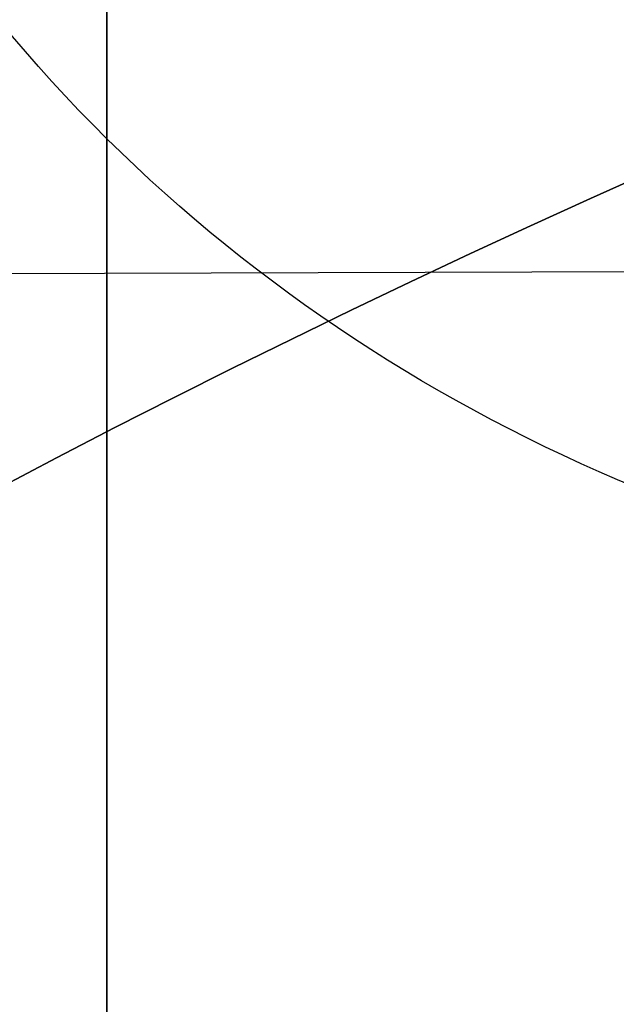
# Model space of a CAD drawing. Header units: millimetres. Extents: x -273 to 273, y -262 to 262.
# Tile 150 of 256: x -0.928 to -0.818, y 1.675 to 1.856. Entities that reach past the tile are written whole.
import ezdxf

# ---------------------------------------------------------------- set-up
doc = ezdxf.new("R2010")
doc.units = ezdxf.units.MM
doc.header["$MEASUREMENT"] = 0
doc.layers.add('Default', color=7, linetype='Continuous', true_color=0x000000)

# ---------------------------------------------------------------- blocks, each defined once
blk = doc.blocks.new('Block 01')
at = {"layer": 'Default', "color": 9, "true_color": 0xbfbfbf}
for points, knots in [([(-0.911993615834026, 1.174451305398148, 779.1962713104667), (-0.9119936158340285, 1.492886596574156, 768.9289814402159), (-0.9119936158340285, 1.820110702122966, 758.6619688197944), (-0.9119936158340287, 2.374785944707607, 741.7204278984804), (-0.9119936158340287, 2.597038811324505, 735.0457329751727), (-0.9119936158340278, 2.89189229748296, 726.3256905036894), (-0.9119936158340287, 2.961368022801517, 724.2802429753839), (-0.911993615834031, 3.16209042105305, 718.3958735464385), (-0.9119936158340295, 3.294091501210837, 714.5569755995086), (-0.911993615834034, 3.489170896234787, 708.9190809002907), (-0.911993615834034, 3.551600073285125, 707.1200660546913), (-0.9119936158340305, 3.76720525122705, 700.9210878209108), (-0.9119936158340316, 3.92115370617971, 696.5211448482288), (-0.9119936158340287, 4.162321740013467, 689.632839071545), (-0.9119936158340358, 4.249461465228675, 687.1444859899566), (-0.9119936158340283, 4.455211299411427, 681.2538729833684), (-0.9119936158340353, 4.57366242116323, 677.851601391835), (-0.911993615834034, 4.72692818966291, 673.3977936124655), (-0.9119936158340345, 4.762973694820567, 672.3463241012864), (-0.9119936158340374, 4.866620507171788, 669.3079617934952), (-0.9119936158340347, 4.93377514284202, 667.3210461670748), (-0.911993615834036, 5.031179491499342, 664.3960803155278), (-0.9119936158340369, 5.062193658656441, 663.4580676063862), (-0.9119936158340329, 5.1509889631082, 660.7487178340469), (-0.9119936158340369, 5.208084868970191, 658.9773482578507), (-0.9119936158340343, 5.290086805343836, 656.3701357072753), (-0.9119936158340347, 5.316063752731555, 655.5343420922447), (-0.9119936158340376, 5.39001494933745, 653.1208759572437), (-0.911993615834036, 5.437061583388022, 651.5431619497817), (-0.9119936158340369, 5.50368430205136, 649.221161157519), (-0.9119936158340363, 5.524639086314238, 648.4769338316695), (-0.9119936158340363, 5.583810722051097, 646.3279756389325), (-0.9119936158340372, 5.620856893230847, 644.923195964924), (-0.9119936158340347, 5.672188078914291, 642.855620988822), (-0.9119936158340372, 5.688155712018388, 642.1928921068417), (-0.9119936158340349, 5.732667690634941, 640.2788206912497), (-0.9119936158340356, 5.759800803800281, 639.0274248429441), (-0.9119936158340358, 5.795993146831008, 637.1852486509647), (-0.9119936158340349, 5.807029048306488, 636.5945367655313), (-0.9119936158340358, 5.845081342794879, 634.4308940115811), (-0.9119936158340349, 5.868228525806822, 632.8578354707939), (-0.9119936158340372, 5.895089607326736, 630.347309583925), (-0.9119936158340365, 5.902864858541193, 629.4099498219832), (-0.9119936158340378, 5.916953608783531, 626.7761057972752), (-0.9119936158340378, 5.917099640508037, 625.0794828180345), (-0.9119936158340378, 5.898611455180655, 622.612757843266), (-0.9119936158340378, 5.890164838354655, 621.842746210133), (-0.9119936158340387, 5.857404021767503, 619.6643214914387), (-0.9119936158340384, 5.825771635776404, 618.2558966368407), (-0.9119936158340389, 5.759504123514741, 616.2001587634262), (-0.9119936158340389, 5.735707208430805, 615.5526534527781), (-0.9119936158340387, 5.658376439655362, 613.7022987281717), (-0.9119936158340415, 5.596805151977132, 612.4996783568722), (-0.9119936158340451, 5.486780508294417, 610.7350559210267), (-0.9119936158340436, 5.448770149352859, 610.1725013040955), (-0.9119936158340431, 5.329822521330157, 608.5447912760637), (-0.9119936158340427, 5.240821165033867, 607.4801711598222), (-0.9119936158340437, 5.091999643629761, 605.9084780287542), (-0.9119936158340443, 5.041227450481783, 605.4005573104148), (-0.911993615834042, 4.884592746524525, 603.9117420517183), (-0.9119936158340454, 4.771454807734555, 602.9316276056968), (-0.911993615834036, 4.589513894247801, 601.4759070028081), (-0.9119936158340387, 4.527750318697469, 600.9993539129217), (-0.9119936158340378, 4.338534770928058, 599.5867161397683), (-0.9119936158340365, 4.205237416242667, 598.6514774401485), (-0.91199361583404, 3.996269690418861, 597.2554963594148), (-0.9119936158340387, 3.925547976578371, 596.7939139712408), (-0.9119936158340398, 3.709981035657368, 595.4152493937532), (-0.9119936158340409, 3.560957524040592, 594.4988948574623), (-0.911993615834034, 3.331312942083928, 593.1269882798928), (-0.9119936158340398, 3.253872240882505, 592.6708113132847), (-0.9119936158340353, 2.940996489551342, 590.8496583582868), (-0.9119936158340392, 2.69838485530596, 589.4860923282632), (-0.9119936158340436, 2.287010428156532, 587.2168322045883), (-0.911993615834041, 2.120698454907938, 586.3105700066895), (-0.9119936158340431, 1.619226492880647, 583.5938846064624), (-0.9119936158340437, 1.281285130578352, 581.7841854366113), (-0.9119936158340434, 0.7796433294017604, 579.0681718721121), (-0.9119936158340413, 0.6132270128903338, 578.1621333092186), (-0.9119936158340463, 0.1179122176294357, 575.4365306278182), (-0.9119936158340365, -0.2057423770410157, 573.6161620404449), (-0.9119936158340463, -0.6733937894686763, 570.8768504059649), (-0.9119936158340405, -0.8267712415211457, 569.9593601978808), (-0.911993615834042, -1.278800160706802, 567.1861831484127), (-0.9119936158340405, -1.56587443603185, 565.3286947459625), (-0.9119936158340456, -1.970381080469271, 562.525607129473), (-0.9119936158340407, -2.101686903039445, 561.5819373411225), (-0.9119936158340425, -2.485289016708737, 558.713283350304), (-0.9119936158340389, -2.72166445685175, 556.7861895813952), (-0.911993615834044, -3.046349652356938, 553.869712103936), (-0.9119936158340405, -3.150606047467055, 552.8820981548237), (-0.9119936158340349, -3.452441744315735, 549.8611813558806), (-0.9119936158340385, -3.63215064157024, 547.8260456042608), (-0.9119936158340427, -3.872576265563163, 544.7373753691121), (-0.9119936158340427, -3.948823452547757, 543.6850949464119), (-0.9119936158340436, -4.167429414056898, 540.4466592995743), (-0.911993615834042, -4.292664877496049, 538.2592411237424), (-0.911993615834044, -4.456377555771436, 534.9305893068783), (-0.911993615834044, -4.50767494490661, 533.790063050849), (-0.9119936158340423, -4.653769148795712, 530.2606409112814), (-0.9119936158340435, -4.734915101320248, 527.8710314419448), (-0.9119936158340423, -4.841270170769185, 524.2260686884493), (-0.9119936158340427, -4.874705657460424, 522.971050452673), (-0.9119936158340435, -4.954379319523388, 519.7506040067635), (-0.9119936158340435, -4.997178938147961, 517.785042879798), (-0.9119936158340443, -5.049892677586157, 515.140949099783), (-0.9119936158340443, -5.0629797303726, 514.4625377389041), (-0.9119936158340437, -5.101831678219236, 512.3911470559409), (-0.911993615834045, -5.12643570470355, 510.998124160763), (-0.9119936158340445, -5.16215651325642, 508.8901081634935), (-0.9119936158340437, -5.174006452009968, 508.1751452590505), (-0.9119936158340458, -5.209548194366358, 505.9926824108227), (-0.9119936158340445, -5.232582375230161, 504.5251555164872), (-0.9119936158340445, -5.266747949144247, 502.3048512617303), (-0.9119936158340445, -5.27821053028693, 501.5520923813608), (-0.9119936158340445, -5.31295063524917, 499.2555378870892), (-0.911993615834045, -5.335990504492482, 497.7117270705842), (-0.9119936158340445, -5.37083300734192, 495.3768162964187), (-0.9119936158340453, -5.382635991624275, 494.5857260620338), (-0.9119936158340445, -5.418711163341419, 492.1741849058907), (-0.9119936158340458, -5.443086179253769, 490.5537276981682), (-0.9119936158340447, -5.480473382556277, 488.1040194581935), (-0.9119936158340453, -5.493221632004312, 487.274771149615), (-0.9119936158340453, -5.532394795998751, 484.7494737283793), (-0.9119936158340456, -5.559188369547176, 483.05342551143), (-0.9119936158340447, -5.600623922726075, 480.4908564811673), (-0.9119936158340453, -5.61479925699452, 479.6243325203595), (-0.9119936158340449, -5.658458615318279, 476.9886369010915), (-0.9119936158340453, -5.68850820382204, 475.2194721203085), (-0.9119936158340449, -5.73513144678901, 472.5481081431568), (-0.9119936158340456, -5.751092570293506, 471.6459008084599), (-0.9119936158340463, -5.800251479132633, 468.9052952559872), (-0.9119936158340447, -5.834148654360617, 467.0669088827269), (-0.9119936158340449, -5.886734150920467, 464.2929469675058), (-0.9119936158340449, -5.904716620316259, 463.357359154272), (-0.9119936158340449, -5.960013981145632, 460.5194645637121), (-0.9119936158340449, -5.998104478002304, 458.617173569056), (-0.9119936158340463, -6.057061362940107, 455.7489439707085), (-0.9119936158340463, -6.07717757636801, 454.7829899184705), (-0.9119936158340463, -6.138878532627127, 451.8575620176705), (-0.9119936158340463, -6.181262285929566, 449.898106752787), (-0.911993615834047, -6.246633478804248, 446.9460749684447), (-0.911993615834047, -6.268872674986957, 445.9534809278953), (-0.9119936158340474, -6.336869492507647, 442.9524122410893), (-0.911993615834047, -6.383400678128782, 440.9439577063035), (-0.9119936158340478, -6.454861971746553, 437.9207263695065), (-0.9119936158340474, -6.479090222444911, 436.9059312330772), (-0.911993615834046, -6.552903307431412, 433.8432529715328), (-0.9119936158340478, -6.603190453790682, 431.7953901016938), (-0.9119936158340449, -6.680049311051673, 428.7157011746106), (-0.9119936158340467, -6.706009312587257, 427.6838573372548), (-0.9119936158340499, -6.811226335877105, 423.5326923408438), (-0.9119936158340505, -6.892049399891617, 420.4134216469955), (-0.9119936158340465, -7.029219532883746, 415.201948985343), (-0.9119936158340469, -7.084865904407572, 413.109724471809), (-0.9119936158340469, -7.225087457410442, 407.8749950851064), (-0.9119936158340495, -7.31016228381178, 404.7325100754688), (-0.9119936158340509, -7.424022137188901, 400.5442496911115), (-0.9119936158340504, -7.45249207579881, 399.498454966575), (-0.911993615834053, -7.537785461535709, 396.3675184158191), (-0.9119936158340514, -7.594668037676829, 394.282382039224), (-0.9119936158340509, -7.679757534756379, 391.1591057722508), (-0.9119936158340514, -7.708021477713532, 390.1209634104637), (-0.9119936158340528, -7.792382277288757, 387.0181774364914), (-0.911993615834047, -7.848367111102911, 384.9535345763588), (-0.9119936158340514, -7.931702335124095, 381.863418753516), (-0.9119936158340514, -7.959282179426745, 380.8379478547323), (-0.9119936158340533, -8.041306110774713, 377.7776060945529), (-0.9119936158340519, -8.09547247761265, 375.7427316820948), (-0.9119936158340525, -8.175690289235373, 372.6993076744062), (-0.9119936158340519, -8.202142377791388, 371.6907642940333), (-0.9119936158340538, -8.280530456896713, 368.684871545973), (-0.9119936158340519, -8.332026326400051, 366.687514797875), (-0.9119936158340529, -8.407865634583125, 363.7020254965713), (-0.9119936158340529, -8.432780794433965, 362.7139027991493), (-0.9119936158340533, -8.506338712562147, 359.7721749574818), (-0.9119936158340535, -8.55438076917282, 357.818559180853), (-0.9119936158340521, -8.624683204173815, 354.8999586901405), (-0.9119936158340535, -8.647686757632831, 353.934986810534), (-0.9119936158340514, -8.71532425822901, 351.0648503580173), (-0.9119936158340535, -8.759197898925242, 349.1596726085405), (-0.9119936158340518, -8.822908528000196, 346.3146257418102), (-0.9119936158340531, -8.843660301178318, 345.3747715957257), (-0.9119936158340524, -8.904390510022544, 342.5813629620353), (-0.9119936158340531, -8.943449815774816, 340.7277936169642), (-0.9119936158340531, -8.999617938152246, 337.960675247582), (-0.9119936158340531, -9.017812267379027, 337.0471422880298), (-0.9119936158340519, -9.070750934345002, 334.3333070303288), (-0.9119936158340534, -9.104418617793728, 332.5329892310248), (-0.9119936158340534, -9.152198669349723, 329.845883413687), (-0.9119936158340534, -9.167564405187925, 328.9591113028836), (-0.911993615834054, -9.211929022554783, 326.325403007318), (-0.911993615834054, -9.23969635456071, 324.5784518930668), (-0.9119936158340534, -9.278348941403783, 321.9711505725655), (-0.911993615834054, -9.290649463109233, 321.1108146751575), (-0.9119936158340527, -9.327343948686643, 318.4400776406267), (-0.9119936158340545, -9.350094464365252, 316.6296610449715), (-0.9119936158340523, -9.381135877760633, 313.871227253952), (-0.9119936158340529, -9.3911516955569, 312.9232220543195), (-0.9119936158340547, -9.41882697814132, 310.1099665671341), (-0.9119936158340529, -9.43450674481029, 308.2447043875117), (-0.9119936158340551, -9.453489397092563, 305.4614127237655), (-0.9119936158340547, -9.459033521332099, 304.54339014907), (-0.9119936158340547, -9.47792991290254, 300.9241268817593), (-0.9119936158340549, -9.485526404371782, 298.2228741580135), (-0.9119936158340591, -9.485971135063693, 293.759259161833), (-0.9119936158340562, -9.483026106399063, 291.996885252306), (-0.9119936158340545, -9.467556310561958, 287.6355809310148), (-0.9119936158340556, -9.45113783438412, 285.0366709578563), (-0.9119936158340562, -9.419143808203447, 281.5809323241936), (-0.9119936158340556, -9.410381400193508, 280.7240323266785), (-0.9119936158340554, -9.38169210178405, 278.1640177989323), (-0.9119936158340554, -9.35928399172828, 276.4609332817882), (-0.911993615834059, -9.320665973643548, 273.9107090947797), (-0.911993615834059, -9.307000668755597, 273.0635295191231), (-0.9119936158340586, -9.249186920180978, 269.6869061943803), (-0.9119936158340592, -9.19837710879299, 267.1575781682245), (-0.911993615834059, -9.062686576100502, 261.2722222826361), (-0.9119936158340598, -8.972087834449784, 257.9163246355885), (-0.9119936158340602, -8.868600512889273, 254.560815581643)], [-6.020184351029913e-12, -6.020184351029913e-12, -6.020184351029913e-12, -6.020184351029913e-12, 3.08170400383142, 3.08170400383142, 5.08524526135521, 5.08524526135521, 5.69923974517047, 5.69923974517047, 6.85160038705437, 6.85160038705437, 7.3916335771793, 7.3916335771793, 8.71243000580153, 8.71243000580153, 9.45939210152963, 9.45939210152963, 10.4806821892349, 10.4806821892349, 10.7963020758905, 10.7963020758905, 11.3927003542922, 11.3927003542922, 11.6742468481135, 11.6742468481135, 12.2059061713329, 12.2059061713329, 12.4567482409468, 12.4567482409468, 12.93023201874, 12.93023201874, 13.1535642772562, 13.1535642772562, 13.5750877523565, 13.5750877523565, 13.773930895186, 13.773930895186, 14.149361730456, 14.149361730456, 14.3265626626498, 14.3265626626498, 14.7983853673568, 14.7983853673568, 15.0794893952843, 15.0794893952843, 15.5881990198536, 15.5881990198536, 15.8190554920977, 15.8190554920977, 16.2413119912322, 16.2413119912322, 16.4354902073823, 16.4354902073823, 16.796292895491, 16.796292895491, 16.96521467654, 16.96521467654, 17.2852354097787, 17.2852354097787, 17.4381472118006, 17.4381472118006, 17.7337000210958, 17.7337000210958, 17.8776726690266, 17.8776726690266, 18.16074032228, 18.16074032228, 18.3006917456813, 18.3006917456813, 18.5789765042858, 18.5789765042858, 18.7176962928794, 18.7176962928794, 19.1329906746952, 19.1329906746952, 19.4093411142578, 19.4093411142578, 19.9616329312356, 19.9616329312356, 20.2380520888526, 20.2380520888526, 20.792946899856, 20.792946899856, 21.0721711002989, 21.0721711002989, 21.6364000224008, 21.6364000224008, 21.922445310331, 21.922445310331, 22.5053417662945, 22.5053417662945, 22.8035072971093, 22.8035072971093, 23.4168527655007, 23.4168527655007, 23.7335784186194, 23.7335784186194, 24.3912364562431, 24.3912364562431, 24.7339018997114, 24.7339018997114, 25.4514382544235, 25.4514382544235, 25.8281694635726, 25.8281694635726, 26.4180755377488, 26.4180755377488, 26.6216616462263, 26.6216616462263, 27.0396714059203, 27.0396714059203, 27.2542036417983, 27.2542036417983, 27.6945345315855, 27.6945345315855, 27.920393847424, 27.920393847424, 28.3835927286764, 28.3835927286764, 28.6209453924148, 28.6209453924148, 29.1071309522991, 29.1071309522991, 29.3559295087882, 29.3559295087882, 29.864793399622, 29.864793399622, 30.1247769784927, 30.1247769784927, 30.655584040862, 30.655584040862, 30.9262783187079, 30.9262783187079, 31.4778662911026, 31.4778662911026, 31.7585832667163, 31.7585832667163, 32.3293622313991, 32.3293622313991, 32.6191999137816, 32.6191999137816, 33.2071516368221, 33.2071516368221, 33.5049937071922, 33.5049937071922, 34.1076709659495, 34.1076709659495, 34.4121864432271, 34.4121864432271, 35.0267123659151, 35.0267123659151, 35.3363552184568, 35.3363552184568, 36.2724298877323, 36.2724298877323, 36.900309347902, 36.900309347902, 37.8433918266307, 37.8433918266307, 38.1572452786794, 38.1572452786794, 38.7830188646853, 38.7830188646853, 39.0945781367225, 39.0945781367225, 39.714203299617, 39.714203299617, 40.0219593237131, 40.0219593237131, 40.6326472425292, 40.6326472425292, 40.9353202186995, 40.9353202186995, 41.5347405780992, 41.5347405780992, 41.8312800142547, 41.8312800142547, 42.4175612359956, 42.4175612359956, 42.7071460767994, 42.7071460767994, 43.2788755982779, 43.2788755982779, 43.5609143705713, 43.5609143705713, 44.1171389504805, 44.1171389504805, 44.3912699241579, 44.3912699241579, 44.9314959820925, 44.9314959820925, 45.1975873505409, 45.1975873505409, 45.7217813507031, 45.7217813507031, 45.9799314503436, 45.9799314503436, 46.5231515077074, 46.5231515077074, 46.8075988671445, 46.8075988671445, 47.3672605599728, 47.3672605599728, 47.6427061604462, 47.6427061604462, 48.4531911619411, 48.4531911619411, 48.9819806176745, 48.9819806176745, 49.7617874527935, 49.7617874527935, 50.0189120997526, 50.0189120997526, 50.5299642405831, 50.5299642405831, 50.7841930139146, 50.7841930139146, 51.5432672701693, 51.5432672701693, 52.55056123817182, 52.55056123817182, 52.55056123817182, 52.55056123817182]), ([(-0.9119936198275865, -10.69344714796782, 254.5606253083), (-0.9119936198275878, -10.79714341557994, 257.9283351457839), (-0.9119936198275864, -10.88765990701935, 261.2872350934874), (-0.9119936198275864, -11.02321941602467, 267.1788808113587), (-0.9119936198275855, -11.0739769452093, 269.7114916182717), (-0.9119936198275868, -11.13171019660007, 273.0925060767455), (-0.9119936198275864, -11.1453545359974, 273.9407974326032), (-0.9119936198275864, -11.1839068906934, 276.4943772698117), (-0.9119936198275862, -11.20626750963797, 278.1997026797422), (-0.9119936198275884, -11.23488052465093, 280.7630777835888), (-0.9119936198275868, -11.24361657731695, 281.6211020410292), (-0.911993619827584, -11.27550100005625, 285.08134707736), (-0.9119936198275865, -11.29183002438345, 287.6836209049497), (-0.9119936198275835, -11.30714070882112, 292.0504794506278), (-0.9119936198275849, -11.31001908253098, 293.8150580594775), (-0.9119936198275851, -11.30940136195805, 298.284077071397), (-0.9119936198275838, -11.30169710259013, 300.988502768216), (-0.9119936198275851, -11.28265450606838, 304.6119072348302), (-0.9119936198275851, -11.2770733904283, 305.5309366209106), (-0.9119936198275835, -11.25797904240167, 308.3171719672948), (-0.9119936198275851, -11.2422246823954, 310.1843537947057), (-0.9119936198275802, -11.21443779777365, 313.0004217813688), (-0.9119936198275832, -11.20438484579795, 313.9493355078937), (-0.911993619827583, -11.17323664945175, 316.7103259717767), (-0.9119936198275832, -11.15041710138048, 318.5223755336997), (-0.91199361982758, -11.11362242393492, 321.1954626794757), (-0.9119936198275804, -11.10129013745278, 322.0565303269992), (-0.9119936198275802, -11.06254327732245, 324.6659481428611), (-0.9119936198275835, -11.03471432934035, 326.4142704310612), (-0.9119936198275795, -10.9902592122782, 329.0499768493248), (-0.9119936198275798, -10.97486383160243, 329.9373877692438), (-0.9119936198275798, -10.92699652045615, 332.6263267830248), (-0.9119936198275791, -10.89327238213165, 334.4278260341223), (-0.9119936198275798, -10.84025158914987, 337.143374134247), (-0.9119936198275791, -10.8220305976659, 338.0574496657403), (-0.9119936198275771, -10.76578470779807, 340.8261098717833), (-0.9119936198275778, -10.7266756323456, 342.6806664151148), (-0.9119936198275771, -10.66587379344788, 345.4754967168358), (-0.9119936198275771, -10.64509901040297, 346.415795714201), (-0.911993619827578, -10.5813220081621, 349.2620896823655), (-0.9119936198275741, -10.5374064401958, 351.1680585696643), (-0.911993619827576, -10.4697094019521, 354.0393232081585), (-0.9119936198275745, -10.44668698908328, 355.004641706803), (-0.9119936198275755, -10.37633097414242, 357.9241935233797), (-0.9119936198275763, -10.32825567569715, 359.878403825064), (-0.9119936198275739, -10.2546514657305, 362.8209655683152), (-0.9119936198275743, -10.22972195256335, 363.8093364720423), (-0.9119936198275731, -10.15384284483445, 366.795480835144), (-0.9119936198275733, -10.10232300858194, 368.7932350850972), (-0.9119936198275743, -10.02390268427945, 371.7996665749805), (-0.9119936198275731, -9.99744099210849, 372.8083594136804), (-0.9119936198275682, -9.917197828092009, 375.8521409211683), (-0.9119936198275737, -9.863017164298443, 377.8872146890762), (-0.9119936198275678, -9.780975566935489, 380.9477978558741), (-0.9119936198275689, -9.7533910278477, 381.973318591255), (-0.9119936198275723, -9.670045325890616, 385.0634911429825), (-0.9119936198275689, -9.614056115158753, 387.1281326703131), (-0.9119936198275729, -9.529692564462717, 390.2308581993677), (-0.9119936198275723, -9.501428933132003, 391.268949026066), (-0.9119936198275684, -9.416344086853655, 394.3919751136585), (-0.9119936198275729, -9.35946719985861, 396.4769048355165), (-0.9119936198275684, -9.274186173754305, 399.6074711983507), (-0.9119936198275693, -9.245721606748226, 400.6531100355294), (-0.9119936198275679, -9.131890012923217, 404.8405512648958), (-0.9119936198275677, -9.046841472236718, 407.982351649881), (-0.9119936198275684, -8.906674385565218, 413.2157407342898), (-0.9119936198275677, -8.851054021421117, 415.30732240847), (-0.9119936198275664, -8.713958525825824, 420.5169339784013), (-0.9119936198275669, -8.63318559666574, 423.6349784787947), (-0.9119936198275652, -8.528039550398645, 427.7844265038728), (-0.9119936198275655, -8.502098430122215, 428.8158007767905), (-0.9119936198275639, -8.425298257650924, 431.8940095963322), (-0.9119936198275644, -8.37505134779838, 433.9408569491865), (-0.9119936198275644, -8.301299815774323, 437.0019716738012), (-0.9119936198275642, -8.277092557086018, 438.0162253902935), (-0.9119936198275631, -8.205695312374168, 441.037780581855), (-0.9119936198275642, -8.159207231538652, 443.0450969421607), (-0.9119936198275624, -8.091275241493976, 446.0444301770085), (-0.9119936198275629, -8.06905782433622, 447.0364320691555), (-0.9119936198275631, -8.003752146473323, 449.9866556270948), (-0.9119936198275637, -7.961411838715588, 451.9448929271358), (-0.9119936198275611, -7.899775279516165, 454.8684785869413), (-0.9119936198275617, -7.879680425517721, 455.8338118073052), (-0.9119936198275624, -7.82078698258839, 458.7001687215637), (-0.9119936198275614, -7.782737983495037, 460.6012077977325), (-0.9119936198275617, -7.727501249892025, 463.4372237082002), (-0.9119936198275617, -7.709538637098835, 464.3721861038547), (-0.9119936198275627, -7.657011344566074, 467.1442856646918), (-0.9119936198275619, -7.623151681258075, 468.9814372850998), (-0.9119936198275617, -7.574046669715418, 471.720206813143), (-0.9119936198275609, -7.558102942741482, 472.621811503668), (-0.9119936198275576, -7.511529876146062, 475.2914091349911), (-0.9119936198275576, -7.481512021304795, 477.0594152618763), (-0.9119936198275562, -7.437897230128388, 479.6934092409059), (-0.9119936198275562, -7.423735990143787, 480.5593852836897), (-0.9119936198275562, -7.38234012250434, 483.1203846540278), (-0.9119936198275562, -7.355570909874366, 484.8154198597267), (-0.9119936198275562, -7.316430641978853, 487.339258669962), (-0.9119936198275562, -7.30369241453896, 488.1680517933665), (-0.9119936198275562, -7.266332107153, 490.61650719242), (-0.9119936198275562, -7.241972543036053, 492.2361802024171), (-0.9119936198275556, -7.205916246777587, 494.6466359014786), (-0.9119936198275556, -7.194118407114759, 495.4374092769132), (-0.9119936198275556, -7.159287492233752, 497.7715281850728), (-0.9119936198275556, -7.136252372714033, 499.314883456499), (-0.9119936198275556, -7.101514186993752, 501.6108817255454), (-0.9119936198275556, -7.09005080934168, 502.3635167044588), (-0.9119936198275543, -7.055878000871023, 504.5836623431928), (-0.9119936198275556, -7.03283520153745, 506.051181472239), (-0.9119936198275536, -6.9972738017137, 508.233802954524), (-0.9119936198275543, -6.985415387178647, 508.948899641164), (-0.9119936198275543, -6.94966259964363, 511.057593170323), (-0.9119936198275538, -6.925031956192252, 512.4511958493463), (-0.9119936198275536, -6.886130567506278, 514.5236764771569), (-0.9119936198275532, -6.873024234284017, 515.2025541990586), (-0.9119936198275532, -6.820216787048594, 517.8491906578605), (-0.9119936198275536, -6.777329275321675, 519.8169500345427), (-0.9119936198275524, -6.697465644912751, 523.041934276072), (-0.9119936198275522, -6.663936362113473, 524.2991944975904), (-0.9119936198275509, -6.557220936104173, 527.952779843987), (-0.9119936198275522, -6.475758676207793, 530.3489995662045), (-0.9119936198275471, -6.329050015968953, 533.8897178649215), (-0.91199361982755, -6.277506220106, 535.0345953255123), (-0.9119936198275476, -6.112920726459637, 538.3778614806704), (-0.9119936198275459, -5.986969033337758, 540.5757351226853), (-0.9119936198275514, -5.767068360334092, 543.8308184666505), (-0.9119936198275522, -5.690333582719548, 544.8890368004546), (-0.9119936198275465, -5.448288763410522, 547.9963192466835), (-0.911993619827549, -5.267332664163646, 550.0442322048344), (-0.9119936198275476, -4.963385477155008, 553.084622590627), (-0.9119936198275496, -4.858379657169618, 554.0788206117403), (-0.9119936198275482, -4.53135910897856, 557.0148478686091), (-0.9119936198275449, -4.293297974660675, 558.9548731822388), (-0.911993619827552, -3.907027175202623, 561.8424585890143), (-0.9119936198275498, -3.77483519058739, 562.7921832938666), (-0.9119936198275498, -3.367765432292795, 565.6121711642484), (-0.9119936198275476, -3.07897641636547, 567.480318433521), (-0.9119936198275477, -2.624445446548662, 570.2682789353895), (-0.9119936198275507, -2.470316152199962, 571.1901005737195), (-0.911993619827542, -2.00075193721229, 573.9401837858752), (-0.911993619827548, -1.67597796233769, 575.7666697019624), (-0.9119936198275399, -1.179286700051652, 578.4996315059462), (-0.9119936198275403, -1.012573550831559, 579.40723380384), (-0.9119936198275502, -0.510605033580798, 582.124926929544), (-0.9119936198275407, -0.1727233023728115, 583.9343087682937), (-0.9119936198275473, 0.328219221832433, 586.6482110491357), (-0.9119936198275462, 0.4941448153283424, 587.5524143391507), (-0.9119936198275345, 0.9041237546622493, 589.8141534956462), (-0.9119936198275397, 1.1457020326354, 591.1720323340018), (-0.9119936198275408, 1.457050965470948, 592.9845304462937), (-0.911993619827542, 1.534033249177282, 593.4380696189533), (-0.9119936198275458, 1.762130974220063, 594.8009451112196), (-0.9119936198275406, 1.91006259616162, 595.7107294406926), (-0.9119936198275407, 2.123914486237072, 597.078701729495), (-0.9119936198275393, 2.194011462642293, 597.5363046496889), (-0.9119936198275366, 2.400956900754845, 598.9190990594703), (-0.911993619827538, 2.532883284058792, 599.8449380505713), (-0.9119936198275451, 2.720048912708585, 601.2426902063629), (-0.9119936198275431, 2.781097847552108, 601.7138780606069), (-0.9119936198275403, 2.960841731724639, 603.152496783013), (-0.9119936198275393, 3.072569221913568, 604.1207356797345), (-0.9119936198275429, 3.22722048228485, 605.5913142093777), (-0.9119936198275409, 3.277337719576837, 606.0929030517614), (-0.9119936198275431, 3.424258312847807, 607.6452160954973), (-0.9119936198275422, 3.512121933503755, 608.696786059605), (-0.9119936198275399, 3.629582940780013, 610.3050597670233), (-0.9119936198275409, 3.667132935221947, 610.8611314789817), (-0.9119936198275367, 3.775901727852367, 612.6066660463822), (-0.91199361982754, 3.83678761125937, 613.7968475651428), (-0.91199361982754, 3.913304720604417, 615.6291731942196), (-0.9119936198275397, 3.936868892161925, 616.270898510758), (-0.9119936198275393, 4.002546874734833, 618.3101884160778), (-0.9119936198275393, 4.033903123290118, 619.7082271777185), (-0.9119936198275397, 4.066393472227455, 621.8719269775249), (-0.9119936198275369, 4.074773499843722, 622.6373859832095), (-0.9119936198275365, 4.093119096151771, 625.0915199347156), (-0.9119936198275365, 4.092941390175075, 626.780412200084), (-0.9119936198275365, 4.078874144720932, 629.4034854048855), (-0.9119936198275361, 4.071113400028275, 630.3376202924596), (-0.91199361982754, 4.044303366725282, 632.8406680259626), (-0.9119936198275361, 4.021200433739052, 634.4095974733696), (-0.9119936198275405, 3.983222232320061, 636.5680034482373), (-0.9119936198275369, 3.972204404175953, 637.1574952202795), (-0.9119936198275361, 3.936065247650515, 638.9962595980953), (-0.9119936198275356, 3.908969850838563, 640.2455222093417), (-0.9119936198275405, 3.86451680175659, 642.1565724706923), (-0.9119936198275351, 3.84856780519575, 642.8183735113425), (-0.9119936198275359, 3.797289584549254, 644.8833772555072), (-0.9119936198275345, 3.76027890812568, 646.2865621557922), (-0.9119936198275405, 3.701160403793, 648.4332767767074), (-0.9119936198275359, 3.680221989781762, 649.176822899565), (-0.9119936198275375, 3.6136446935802, 651.4969561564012), (-0.9119936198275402, 3.566627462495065, 653.0735231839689), (-0.9119936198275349, 3.492719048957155, 655.4853891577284), (-0.9119936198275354, 3.466754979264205, 656.3207039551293), (-0.9119936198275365, 3.384787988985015, 658.9266221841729), (-0.9119936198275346, 3.327714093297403, 660.6972073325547), (-0.9119936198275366, 3.238950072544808, 663.4054753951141), (-0.9119936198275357, 3.207945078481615, 664.3431710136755), (-0.9119936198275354, 3.110564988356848, 667.2672971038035), (-0.91199361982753, 3.043425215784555, 669.2537140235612), (-0.9119936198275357, 2.939799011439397, 672.2914011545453), (-0.9119936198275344, 2.903759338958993, 673.3426791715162), (-0.9119936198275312, 2.750511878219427, 677.7958750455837), (-0.9119936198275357, 2.632072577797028, 681.1977745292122), (-0.9119936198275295, 2.426338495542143, 687.0879073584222), (-0.9119936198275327, 2.339202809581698, 689.5761404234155), (-0.9119936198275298, 2.098041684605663, 696.464250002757), (-0.9119936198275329, 1.94409563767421, 700.8641419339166), (-0.911993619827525, 1.728492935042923, 707.063084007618), (-0.9119936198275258, 1.666064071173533, 708.8621007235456), (-0.9119936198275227, 1.47098486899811, 714.5000263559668), (-0.911993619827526, 1.338983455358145, 718.3389621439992), (-0.9119936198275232, 1.13826018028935, 724.2234005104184), (-0.9119936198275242, 1.068784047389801, 726.2688755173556), (-0.9119936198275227, 0.7739292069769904, 734.9890185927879), (-0.911993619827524, 0.5516751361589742, 741.6637981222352), (-0.911993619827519, -0.003000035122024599, 758.6054230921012), (-0.9119936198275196, -0.3302233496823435, 768.8724418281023), (-0.9119936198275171, -0.6486585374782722, 779.1397283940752)], [-0.0002823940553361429, -0.0002823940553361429, -0.0002823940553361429, -0.0002823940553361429, 1.007598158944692, 1.007598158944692, 1.767417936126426, 1.767417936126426, 2.021900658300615, 2.021900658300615, 2.533466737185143, 2.533466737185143, 2.790850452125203, 2.790850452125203, 3.571437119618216, 3.571437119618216, 4.100742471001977, 4.100742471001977, 4.911976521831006, 4.911976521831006, 5.187661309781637, 5.187661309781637, 5.747781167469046, 5.747781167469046, 6.032446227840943, 6.032446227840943, 6.576060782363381, 6.576060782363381, 6.834389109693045, 6.834389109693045, 7.3589185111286, 7.3589185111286, 7.625166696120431, 7.625166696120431, 8.165684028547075, 8.165684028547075, 8.439949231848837, 8.439949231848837, 8.996419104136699, 8.996419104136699, 9.278568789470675, 9.278568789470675, 9.85049645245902, 9.85049645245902, 10.14016841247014, 10.14016841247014, 10.72659980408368, 10.72659980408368, 11.02320219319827, 11.02320219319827, 11.62272402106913, 11.62272402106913, 11.92543540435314, 11.92543540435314, 12.53617525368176, 12.53617525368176, 12.84394466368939, 12.84394466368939, 13.46357111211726, 13.46357111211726, 13.77511809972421, 13.77511809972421, 14.40084079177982, 14.40084079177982, 14.71465538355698, 14.71465538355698, 15.6575657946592, 15.6575657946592, 16.28528300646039, 16.28528300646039, 17.22104704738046, 17.22104704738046, 17.53057087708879, 17.53057087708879, 18.14483891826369, 18.14483891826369, 18.44921684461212, 18.44921684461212, 19.05160446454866, 19.05160446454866, 19.3492957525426, 19.3492957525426, 19.93693677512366, 19.93693677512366, 20.22661591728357, 20.22661591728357, 20.7970744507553, 20.7970744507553, 21.07763104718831, 21.07763104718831, 21.62890135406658, 21.62890135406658, 21.89944005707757, 21.89944005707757, 22.42994646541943, 22.42994646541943, 22.68978694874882, 22.68978694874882, 23.1983838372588, 23.1983838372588, 23.44706082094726, 23.44706082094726, 23.93303276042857, 23.93303276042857, 24.17029613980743, 24.17029613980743, 24.63335830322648, 24.63335830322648, 24.85917344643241, 24.85917344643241, 25.29947243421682, 25.29947243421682, 25.5140207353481, 25.5140207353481, 25.93213602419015, 25.93213602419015, 26.13581588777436, 26.13581588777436, 26.72619253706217, 26.72619253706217, 27.10341689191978, 27.10341689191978, 27.82244262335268, 27.82244262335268, 28.16609277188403, 28.16609277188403, 28.82613486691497, 28.82613486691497, 29.14421731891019, 29.14421731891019, 29.76049321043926, 29.76049321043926, 30.06017258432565, 30.06017258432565, 30.6460498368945, 30.6460498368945, 30.9334946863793, 30.9334946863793, 31.50019215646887, 31.50019215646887, 31.78042109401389, 31.78042109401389, 32.33673553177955, 32.33673553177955, 32.61351503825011, 32.61351503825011, 33.16572399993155, 33.16572399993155, 33.44158682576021, 33.44158682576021, 33.85554507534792, 33.85554507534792, 33.99364604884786, 33.99364604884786, 34.27039577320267, 34.27039577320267, 34.40941817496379, 34.40941817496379, 34.69030305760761, 34.69030305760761, 34.83302975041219, 34.83302975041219, 35.12584033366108, 35.12584033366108, 35.27728872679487, 35.27728872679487, 35.59430765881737, 35.59430765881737, 35.76173672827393, 35.76173672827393, 36.11968250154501, 36.11968250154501, 36.312533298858, 36.312533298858, 36.73240368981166, 36.73240368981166, 36.96221667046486, 36.96221667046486, 37.46914895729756, 37.46914895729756, 37.74951534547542, 37.74951534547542, 38.22039360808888, 38.22039360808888, 38.39731845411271, 38.39731845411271, 38.77226685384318, 38.77226685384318, 38.97090138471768, 38.97090138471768, 39.39206680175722, 39.39206680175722, 39.61524732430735, 39.61524732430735, 40.08847636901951, 40.08847636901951, 40.33921328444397, 40.33921328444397, 40.87070134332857, 40.87070134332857, 41.1521797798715, 41.1521797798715, 41.74847229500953, 41.74847229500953, 42.06405277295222, 42.06405277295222, 43.08526861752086, 43.08526861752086, 43.83221065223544, 43.83221065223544, 45.15300331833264, 45.15300331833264, 45.6930388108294, 45.6930388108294, 46.84540973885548, 46.84540973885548, 47.45941053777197, 47.45941053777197, 49.46296582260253, 49.46296582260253, 52.54465106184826, 52.54465106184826, 52.54465106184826, 52.54465106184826])]:
    blk.add_open_spline(points, degree=3, knots=knots, dxfattribs=at)
blk.add_open_spline([(-0.7000000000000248, -1.747194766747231, 563.4560388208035), (-0.7785398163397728, -1.747194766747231, 563.4560388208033), (-0.934717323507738, -1.81180811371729, 563.4653631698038), (-1.000000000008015, -1.966384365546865, 563.4876700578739), (-1.00000000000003, -2.044118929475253, 563.4988879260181)], degree=3, dxfattribs=at)

msp = doc.modelspace()

# ---------------------------------------------------------------- linework, layer by layer
at = {"layer": 'Default', "color": 9, "true_color": 0xbfbfbf}
msp.add_line((2.988734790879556, 1.82139023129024, -67.96787610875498), (-2.999747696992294, 1.803195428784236, -67.96787610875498), dxfattribs=at)
for centre, radius in [((2.48689957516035e-13, 4.67546815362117e-14, -579.6680000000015), 16), ((1.76744971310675e-13, 1.17676755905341e-15, -67.067876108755), 3.5), ((1.502247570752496e-14, 1.572370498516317e-15, -65.41749310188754), 3.5), ((1.766383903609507e-13, 3.113232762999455e-15, -62.66787610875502), 3), ((1.76717114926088e-13, 1.682889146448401e-15, -65.91787610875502), 2.625), ((2.48689957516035e-13, 4.217312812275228e-14, -582.5224783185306), 2.552031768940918), ((2.581645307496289e-14, 3.38909400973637e-15, -61.26787610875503), 2.4585), ((2.486899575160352e-13, 4.553261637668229e-14, -580.4293920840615), 2), ((2.77542757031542e-13, 3.047517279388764e-14, -558.4680000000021), 1.85)]:
    msp.add_circle(centre, radius, dxfattribs=at)
for centre, radius, start, end in [((-1.395194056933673e-13, 8.22590239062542e-15), 100.8499999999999, 0.002522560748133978, 180), ((-1.324139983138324e-13, 1.730501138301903e-14, -43.99999999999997), 100.8499999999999, 0.002522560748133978, 180), ((-3.8628076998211e-14, 1.277357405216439e-14, -22), 100.85, 0.002522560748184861, 270), ((3.505158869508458e-14, 1.727075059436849e-14, -44), 100.0500000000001, 0.002522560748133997, 180.0000000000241), ((3.320097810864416e-14, 8.206820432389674e-15), 100.0500000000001, 0.002522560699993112, 180), ((-3.8628076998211e-14, 1.277357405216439e-14, -22), 100.05, 0.00252256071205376, 270), ((2.486899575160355e-13, 4.64253806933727e-14, -579.1680000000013), 15.99999999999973, 89.99999999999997, 269.9999999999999), ((2.486899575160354e-13, 4.376084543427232e-14, -580.1680000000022), 16, 89.99999999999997, 269.9999999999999), ((2.486899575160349e-13, 7.307073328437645e-14, -578.6680000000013), 15.49999999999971, 89.99999999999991, 269.9999999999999), ((2.486899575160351e-13, 9.12188706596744e-15, -603.1680000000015), 7.499999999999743, 89.99999999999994, 269.9999999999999), ((2.486899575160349e-13, 4.598129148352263e-14, -580.1680000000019), 7.500000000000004, 89.99999999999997, 269.9999999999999), ((2.48689957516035e-13, 7.789619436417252e-15, -603.668000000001), 6.999999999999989, 89.9999999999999, 269.9999999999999), ((2.486899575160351e-13, 7.789619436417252e-15, -603.6680000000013), 4.458500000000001, 89.99999999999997, 269.9999999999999), ((2.488564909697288e-13, 1.265031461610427e-14, -583.6680000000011), 4.45849999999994, 89.9999999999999, 262.0775736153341), ((2.486899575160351e-13, 2.428411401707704e-14, -593.6680000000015), 4.4585, 17.25956172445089, 162.7404382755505), ((2.448644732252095e-14, 7.79312288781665e-15, -62.8678761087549), 4.449999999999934, 59.47667614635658, 239.4766761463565), ((2.185933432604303e-14, -9.758911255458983e-15, -59.66787610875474), 4.450000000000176, 59.47667614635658, 239.4766761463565), ((2.410389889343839e-14, 7.796626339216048e-15, -62.8678761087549), 4.449999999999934, 239.4766761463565, 59.47667614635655), ((2.080400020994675e-14, -9.18803421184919e-15, -59.66787610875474), 4.450000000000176, 239.4766761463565, 59.47667614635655), ((1.76525766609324e-13, 1.571503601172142e-15, -66.16787610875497), 3.5, 0.1740811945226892, 180.1740811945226), ((2.797762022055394e-14, 5.230956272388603e-14, -66.16787610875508), 3.499999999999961, 90.0000000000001, 180.0000000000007), ((1.69864122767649e-14, 5.064422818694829e-14, -64.66711009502), 3.499999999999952, 89.99999999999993, 180.0000000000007), ((1.753766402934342e-13, 8.090921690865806e-16, -67.96787610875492), 3.499999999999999, 2.220794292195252, 178.1273680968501), ((1.789678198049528e-13, 4.439868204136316e-15, -59.66787610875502), 3.000000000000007, 0.1740811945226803, 180.1740811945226), ((1.765272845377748e-13, 1.573240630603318e-15, -65.66787610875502), 3, 0.1740811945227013, 180.1740811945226), ((2.142905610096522e-14, 2.873867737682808e-15, -62.86787610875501), 2.999765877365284, 329.4766761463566, 149.4766761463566), ((2.997251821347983e-14, 4.076401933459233e-15, -59.66787610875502), 2.999765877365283, 329.4766761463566, 149.4766761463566), ((1.765241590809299e-13, 2.016457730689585e-15, -65.66787610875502), 2.625, 0.1740811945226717, 180.1740811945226), ((1.765255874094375e-13, 2.015592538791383e-15, -66.16787610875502), 2.625, 0.1740811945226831, 180.1740811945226), ((1.771915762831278e-13, 4.656708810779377e-15, -59.16787610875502), 2.500000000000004, 0.1740811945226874, 180.1740811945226), ((2.197891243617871e-14, 2.744134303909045e-15, -62.55537610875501), 2.458500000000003, 329.4766761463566, 149.4766761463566), ((2.974346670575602e-14, 3.422327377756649e-15, -59.98037610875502), 2.458500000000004, 329.4766761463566, 149.4766761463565), ((2.752912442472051e-13, 3.676644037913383e-14, -555.168000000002), 2.299999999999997, 40.70570683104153, 139.2942931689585), ((2.747361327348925e-13, 3.898688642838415e-14, -556.1680000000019), 2.299999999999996, 40.7057068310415, 139.2942931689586), ((2.761981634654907e-13, 3.547390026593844e-14, -555.668000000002), 2.3, 40.70570683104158, 139.2942931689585), ((2.48689957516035e-13, 4.298368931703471e-14, -582.190784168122), 2.000000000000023, 89.99999999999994, 269.9999999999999), ((2.486899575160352e-13, 4.764662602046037e-14, -578.668000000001), 2, 89.99999999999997, 269.9999999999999), ((2.781716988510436e-13, 2.665430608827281e-14, -560.768000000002), 1.850000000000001, 100.2817592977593, 280.2817592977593), ((2.762601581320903e-13, 3.311464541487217e-14, -556.168000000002), 1.850000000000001, 100.2817592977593, 280.2817592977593)]:
    msp.add_arc(centre, radius, start, end, dxfattribs=at)
for points, weights, knots in [([(-112.052876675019, 3.686125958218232e-13, -41.67126407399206), (-112.052876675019, -112.052876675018, -41.67126407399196), (-3.551012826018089e-13, -112.052876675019, -41.67126407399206), (112.052876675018, -112.052876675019, -41.67126407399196), (112.052876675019, -3.848246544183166e-13, -41.67126407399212), (112.052876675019, 112.0528766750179, -41.671264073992), (3.859245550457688e-13, 112.052876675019, -41.67126407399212)], [1, 0.7071067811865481, 1, 0.7071067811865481, 1, 0.7071067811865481, 1], [-528.0367412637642, -528.0367412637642, -528.0367412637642, -352.0244941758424, -352.0244941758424, -176.0122470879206, -176.0122470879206, 0, 0, 0]), ([(3.733584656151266e-13, 108.255644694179, -41.67126407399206), (108.255644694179, 108.255644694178, -41.67126407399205), (108.255644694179, -3.295794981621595e-13, -41.67126407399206), (108.255644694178, -108.255644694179, -41.67126407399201), (-3.424886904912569e-13, -108.255644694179, -41.67126407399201), (-108.255644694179, -108.255644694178, -41.67126407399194), (-108.255644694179, 3.561743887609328e-13, -41.67126407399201)], [1, 0.7071067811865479, 1, 0.7071067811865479, 1, 0.7071067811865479, 1], [0, 0, 0, 170.0475690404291, 170.0475690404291, 340.0951380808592, 340.0951380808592, 510.1427071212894, 510.1427071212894, 510.1427071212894]), ([(2.109977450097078e-13, 58.94401797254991, -59.09351528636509), (58.94401797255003, 58.94401797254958, -59.09351528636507), (58.94401797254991, -1.942115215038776e-13, -59.09351528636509), (58.94401797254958, -58.94401797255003, -59.09351528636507), (-1.805700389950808e-13, -58.94401797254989, -59.09351528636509), (-58.94401797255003, -58.94401797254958, -59.09351528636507), (-58.9440179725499, 1.973562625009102e-13, -59.09351528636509), (-58.94401797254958, 58.94401797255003, -59.09351528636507), (2.109977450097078e-13, 58.94401797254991, -59.09351528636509)], [0.9909948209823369, 0.7007391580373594, 0.9909948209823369, 0.7007391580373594, 0.9909948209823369, 0.7007391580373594, 0.9909948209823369, 0.7007391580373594, 0.9909948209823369], [0, 0, 0, 224.1057533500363, 224.1057533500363, 448.211506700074, 448.211506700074, 672.3172600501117, 672.3172600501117, 896.423013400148, 896.423013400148, 896.423013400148]), ([(2.044550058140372e-13, 56.93896143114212, -58.00311703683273), (56.93896143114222, 56.93896143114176, -58.00311703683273), (56.93896143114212, -1.875516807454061e-13, -58.00311703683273), (56.93896143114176, -56.9389614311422, -58.00311703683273), (-1.737930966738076e-13, -56.9389614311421, -58.00311703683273), (-56.93896143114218, -56.93896143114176, -58.00311703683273), (-56.93896143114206, 1.906964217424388e-13, -58.00311703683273), (-56.93896143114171, 56.93896143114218, -58.00311703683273), (2.044550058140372e-13, 56.93896143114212, -58.00311703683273)], [0.9915545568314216, 0.70113495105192, 0.9915545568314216, 0.70113495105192, 0.9915545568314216, 0.70113495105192, 0.9915545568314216, 0.70113495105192, 0.9915545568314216], [0, 0, 0, 216.5112893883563, 216.5112893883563, 433.0225787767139, 433.0225787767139, 649.5338681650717, 649.5338681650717, 866.045157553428, 866.045157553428, 866.045157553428])]:
    msp.add_rational_spline(points, weights, degree=2, knots=knots, dxfattribs=at)
for points, weights in [([(3.859245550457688e-13, 112.052876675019, -41.67126407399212), (-112.052876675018, 112.0528766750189, -41.671264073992), (-112.052876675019, 3.686125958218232e-13, -41.67126407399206)], [1, 0.7071067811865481, 1]), ([(-108.255644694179, 3.561743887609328e-13, -41.67126407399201), (-108.255644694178, 108.255644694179, -41.67126407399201), (3.733584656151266e-13, 108.255644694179, -41.67126407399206)], [1, 0.7071067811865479, 1])]:
    msp.add_rational_spline(points, weights, degree=2, dxfattribs=at)
msp.add_open_spline([(-86.75499999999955, 50.08802260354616, -756.8932544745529), (-43.37749999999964, 25.04401130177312, -775.8033956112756), (2.700062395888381e-13, 7.615262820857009e-14, -794.7135367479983)], degree=2, dxfattribs=at)

# ---------------------------------------------------------------- block references
at = {"layer": 'Default', "color": 9, "true_color": 0xbfbfbf, "extrusion": (0, 0, -1), "rotation": 180}
msp.add_blockref('Block 01', (0, 8.233708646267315e-15, -200), dxfattribs=at)

doc.saveas('drawing.dxf')
